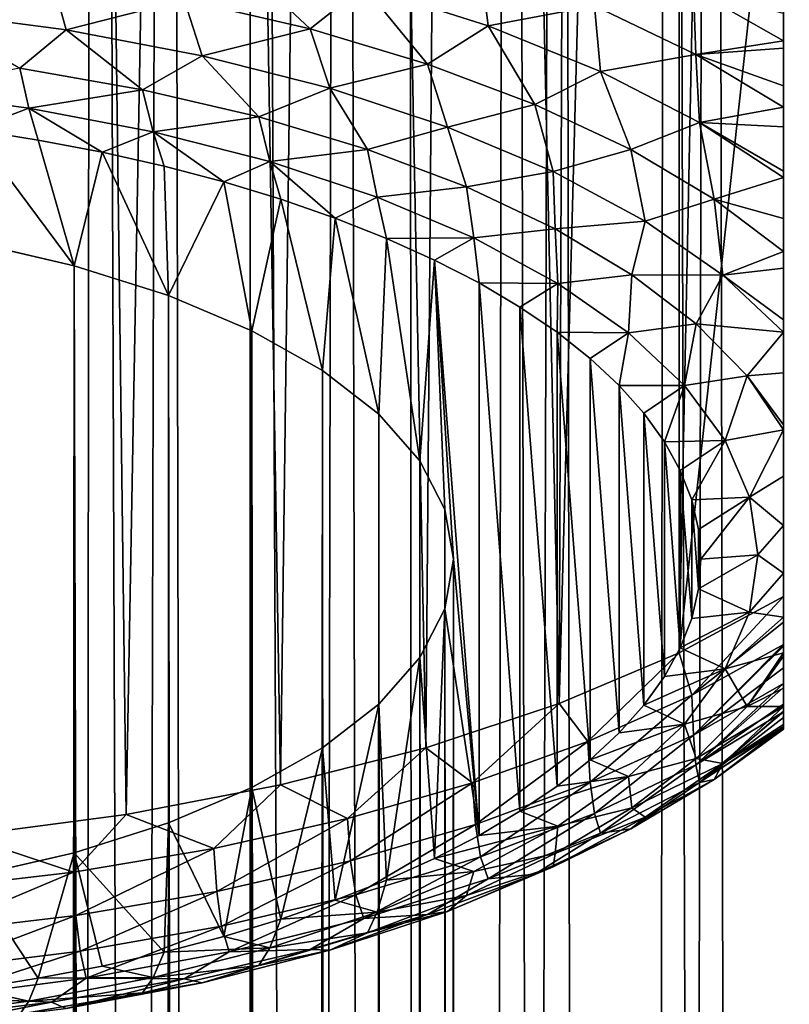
# Model space of a CAD drawing. Header units: metres. Extents: x -109 to 109, y -342 to 116.
# Tile 29 of 213: x 2.37 to 7.04, y -56.14 to -50.17. Entities that reach past the tile are written whole.
import ezdxf

# ---------------------------------------------------------------- set-up
doc = ezdxf.new("R2010")
doc.units = ezdxf.units.M
doc.layers.add('solid_505140_SW0001', color=7, linetype='CONTINUOUS')

msp = doc.modelspace()

# ---------------------------------------------------------------- linework, layer by layer
at = {"layer": 'solid_505140_SW0001'}
for points in [[(7.070664, -278.170135, 26.632277), (7.438155, -19.63858, -42.97493), (6.561404, -19.948633, -42.141506)], [(7.070664, -282.532013, 10.35355), (6.294847, -20.034344, -60.597759), (7.188884, -19.731192, -59.959534)], [(6.044599, -277.972443, 27.370125), (6.561404, -19.948633, -42.141506), (5.648175, -20.226173, -41.435165)], [(6.044599, -277.972443, 27.370125), (7.070664, -278.170135, 26.632277), (6.561404, -19.948633, -42.141506)], [(6.044599, -282.729736, 9.615702), (5.334362, -20.311193, -61.143936), (6.294847, -20.034344, -60.597759)], [(7.070664, -282.532013, 10.35355), (6.044599, -282.729736, 9.615702), (6.294847, -20.034344, -60.597759)], [(4.936791, -277.806915, 27.987925), (5.648175, -20.226173, -41.435165), (4.714037, -20.464062, -40.854286)], [(4.936791, -277.806915, 27.987925), (6.044599, -277.972443, 27.370125), (5.648175, -20.226173, -41.435165)], [(4.936791, -282.895264, 8.997902), (4.321173, -20.550608, -61.592945), (5.334362, -20.311193, -61.143936)], [(6.044599, -282.729736, 9.615702), (4.936791, -282.895264, 8.997902), (5.334362, -20.311193, -61.143936)], [(4.936791, -277.806915, 27.987925), (4.714037, -20.464062, -40.854286), (3.769308, -20.658953, -40.392826)], [(3.762222, -283.026398, 8.508507), (3.26973, -20.743887, -61.941944), (4.321173, -20.550608, -61.592945)], [(4.936791, -282.895264, 8.997902), (3.762222, -283.026398, 8.508507), (4.321173, -20.550608, -61.592945)], [(3.762222, -277.675781, 28.477322), (3.769308, -20.658953, -40.392826), (2.824602, -20.809172, -40.044914)], [(3.762222, -277.675781, 28.477322), (4.936791, -277.806915, 27.987925), (3.769308, -20.658953, -40.392826)], [(2.536775, -283.121338, 8.154133), (2.19336, -20.885143, -62.190121), (3.26973, -20.743887, -61.941944)], [(3.762222, -283.026398, 8.508507), (2.536775, -283.121338, 8.154133), (3.26973, -20.743887, -61.941944)], [(2.536775, -277.580811, 28.831694), (2.824602, -20.809172, -40.044914), (1.881356, -20.915556, -39.802402)], [(2.536775, -277.580811, 28.831694), (3.762222, -277.675781, 28.477322), (2.824602, -20.809172, -40.044914)], [(2.536775, -283.121338, 8.154133), (1.277022, -283.178833, 7.939573), (2.19336, -20.885143, -62.190121)], [(1.277022, -277.523315, 29.046253), (2.536775, -277.580811, 28.831694), (1.881356, -20.915556, -39.802402)], [(6.367079, -54.008778, 79.310661), (6.363376, -27.332266, 66.86657), (6.913323, -27.198048, 67.565422)], [(7, -48.228878, 77.508492), (6.367079, -54.008778, 79.310661), (6.913323, -27.198048, 67.565422)], [(5.641127, -54.316059, 78.651703), (5.742469, -27.469749, 66.233894), (6.363376, -27.332266, 66.86657)], [(6.367079, -54.008778, 79.310661), (5.641127, -54.316059, 78.651703), (6.363376, -27.332266, 66.86657)], [(5.641127, -54.316059, 78.651703), (5.053481, -27.605127, 65.670616), (5.742469, -27.469749, 66.233894)], [(4.832751, -54.584076, 78.076935), (4.305135, -27.731985, 65.184166), (5.053481, -27.605127, 65.670616)], [(5.641127, -54.316059, 78.651703), (4.832751, -54.584076, 78.076935), (5.053481, -27.605127, 65.670616)], [(3.953763, -54.808914, 77.594765), (3.508555, -27.844242, 64.780815), (4.305135, -27.731985, 65.184166)], [(4.832751, -54.584076, 78.076935), (3.953763, -54.808914, 77.594765), (4.305135, -27.731985, 65.184166)], [(3.017005, -54.987293, 77.212234), (2.669679, -27.93737, 64.462601), (3.508555, -27.844242, 64.780815)], [(3.953763, -54.808914, 77.594765), (3.017005, -54.987293, 77.212234), (3.508555, -27.844242, 64.780815)], [(2.036166, -55.1166, 76.934937), (1.797774, -28.007158, 64.232697), (2.669679, -27.93737, 64.462601)], [(3.017005, -54.987293, 77.212234), (2.036166, -55.1166, 76.934937), (2.669679, -27.93737, 64.462601)], [(7, -44.153297, 86.248604), (7, -53.666725, 80.044197), (7, -48.228878, 77.508492)], [(7, -53.823231, 80.132866), (7, -53.666725, 80.044197), (7, -44.153297, 86.248604)], [(7, -53.823231, 80.132866), (7, -44.153297, 86.248604), (7, -53.958656, 80.239632)], [(7, -53.967838, 80.248108), (7, -53.958656, 80.239632), (7, -44.153297, 86.248604)], [(7, -54.100117, 80.392075), (7, -53.967838, 80.248108), (7, -44.153297, 86.248604)], [(7, -54.100117, 80.392075), (7, -44.153297, 86.248604), (7, -54.19524, 80.528778)], [(7, -54.21851, 80.568115), (7, -54.19524, 80.528778), (7, -44.153297, 86.248604)], [(7, -54.320244, 80.780891), (7, -54.21851, 80.568115), (7, -44.153297, 86.248604)], [(7, -54.320244, 80.780891), (7, -44.153297, 86.248604), (7, -54.365864, 80.909843)], [(7, -54.400955, 81.036697), (7, -54.365864, 80.909843), (7, -44.153297, 86.248604)], [(7, -54.45406, 81.342239), (7, -54.400955, 81.036697), (7, -44.153297, 86.248604)], [(7, -54.45406, 81.342239), (7, -44.153297, 86.248604), (7, -54.458851, 81.388786)], [(7, -54.471004, 81.701752), (7, -54.458851, 81.388786), (7, -44.153297, 86.248604)], [(7, -54.457481, 81.975548), (7, -54.471004, 81.701752), (7, -44.153297, 86.248604)], [(7, -54.443027, 82.117928), (7, -54.457481, 81.975548), (7, -44.153297, 86.248604)], [(7, -54.361691, 82.595192), (7, -54.443027, 82.117928), (7, -44.153297, 86.248604)], [(7, -54.361691, 82.595192), (7, -44.153297, 86.248604), (7, -54.334621, 82.714493)], [(7, -54.222305, 83.129684), (7, -54.334621, 82.714493), (7, -44.153297, 86.248604)], [(7, -54.029259, 83.705353), (7, -54.222305, 83.129684), (7, -44.153297, 86.248604)], [(7, -54.029259, 83.705353), (7, -44.153297, 86.248604), (7, -54.008736, 83.76107)], [(7, -53.792892, 84.307762), (7, -54.008736, 83.76107), (7, -44.153297, 86.248604)], [(7, -53.525639, 84.923782), (7, -53.792892, 84.307762), (7, -44.153297, 86.248604)], [(7, -52.938343, 86.140358), (7, -44.153297, 86.248604), (7, -52.658268, 86.657158)], [(7, -52.628807, 86.708649), (7, -52.658268, 86.657158), (7, -44.153297, 86.248604)], [(7, -53.238457, 85.53965), (7, -44.153297, 86.248604), (7, -52.938343, 86.140358)], [(7, -53.525639, 84.923782), (7, -44.153297, 86.248604), (7, -53.238457, 85.53965)], [(7, -52.311905, 87.226563), (7, -52.628807, 86.708649), (7, -44.153297, 86.248604)], [(7, -52.311905, 87.226563), (7, -44.153297, 86.248604), (7, -52.066025, 87.579514)], [(7, -51.992054, 87.67691), (7, -52.066025, 87.579514), (7, -44.153297, 86.248604)], [(7, -51.678722, 88.046013), (7, -51.992054, 87.67691), (7, -44.153297, 86.248604)], [(7, -51.678722, 88.046013), (7, -44.153297, 86.248604), (7, -51.57893, 88.148621)], [(7, -51.377895, 88.334961), (7, -51.57893, 88.148621), (7, -44.153297, 86.248604)], [(7, -51.130325, 88.526833), (7, -51.377895, 88.334961), (7, -44.153297, 86.248604)], [(7, -51.091591, 88.553078), (7, -51.130325, 88.526833), (7, -44.153297, 86.248604)], [(7, -50.823399, 88.708801), (7, -51.091591, 88.553078), (7, -44.153297, 86.248604)], [(7, -50.823399, 88.708801), (7, -44.153297, 86.248604), (7, -50.703663, 88.763458)], [(7, -50.575562, 88.811401), (7, -50.703663, 88.763458), (7, -44.153297, 86.248604)], [(7, -50.347172, 88.870239), (7, -50.575562, 88.811401), (7, -44.153297, 86.248604)], [(7, -50.347172, 88.870239), (7, -44.153297, 86.248604), (7, -50.302078, 88.877693)], [(7, -50.136215, 88.8927), (7, -50.302078, 88.877693), (7, -44.153297, 86.248604)], [(7, -48.228878, 77.508492), (7, -53.666725, 80.044197), (6.367079, -54.008778, 79.310661)], [(3.64167, -49.769543, 91.445564), (3.369504, -50.052578, 91.422119), (4.132129, -50.230164, 91.041283)], [(4.456747, -49.971107, 91.013306), (3.64167, -49.769543, 91.445564), (4.132129, -50.230164, 91.041283)], [(5.164527, -49.82679, 90.646599), (4.456747, -49.971107, 91.013306), (5.210204, -50.211716, 90.497322)], [(5.854579, -50.090263, 90.081573), (5.164527, -49.82679, 90.646599), (5.210204, -50.211716, 90.497322)], [(2.564722, -49.912098, 91.723373), (1.79084, -50.1222, 91.745895), (2.653705, -50.235584, 91.502754)], [(3.369504, -50.052578, 91.422119), (2.564722, -49.912098, 91.723373), (2.653705, -50.235584, 91.502754)], [(4.456747, -49.971107, 91.013306), (4.132129, -50.230164, 91.041283), (4.843056, -50.442631, 90.585648)], [(5.210204, -50.211716, 90.497322), (4.456747, -49.971107, 91.013306), (4.843056, -50.442631, 90.585648)], [(6.454156, -49.990803, 89.546593), (5.854579, -50.090263, 90.081573), (6.469908, -50.384949, 89.449623)], [(7, -50.302078, 88.877693), (6.454156, -49.990803, 89.546593), (6.469908, -50.384949, 89.449623)], [(7, -50.136215, 88.8927), (6.454156, -49.990803, 89.546593), (7, -50.302078, 88.877693)], [(3.369504, -50.052578, 91.422119), (2.653705, -50.235584, 91.502754), (3.478034, -50.392006, 91.167305)], [(4.132129, -50.230164, 91.041283), (3.369504, -50.052578, 91.422119), (3.478034, -50.392006, 91.167305)], [(5.854579, -50.090263, 90.081573), (5.210204, -50.211716, 90.497322), (5.891625, -50.488037, 89.904747)], [(6.469908, -50.384949, 89.449623), (5.854579, -50.090263, 90.081573), (5.891625, -50.488037, 89.904747)], [(2.653705, -50.235584, 91.502754), (1.79084, -50.1222, 91.745895), (2.372703, -50.468029, 91.352516)], [(5.210204, -50.211716, 90.497322), (4.843056, -50.442631, 90.585648), (5.49339, -50.687325, 90.060898)], [(5.891625, -50.488037, 89.904747), (5.210204, -50.211716, 90.497322), (5.49339, -50.687325, 90.060898)], [(2.653705, -50.235584, 91.502754), (2.372703, -50.468029, 91.352516), (3.116966, -50.598354, 91.073036)], [(3.478034, -50.392006, 91.167305), (2.653705, -50.235584, 91.502754), (3.116966, -50.598354, 91.073036)], [(4.132129, -50.230164, 91.041283), (3.478034, -50.392006, 91.167305), (4.251856, -50.589199, 90.744423)], [(4.843056, -50.442631, 90.585648), (4.132129, -50.230164, 91.041283), (4.251856, -50.589199, 90.744423)], [(7, -50.347172, 88.870239), (7, -50.302078, 88.877693), (6.469908, -50.384949, 89.449623)], [(3.478034, -50.392006, 91.167305), (3.116966, -50.598354, 91.073036), (3.822011, -50.763088, 90.719765)], [(4.251856, -50.589199, 90.744423), (3.478034, -50.392006, 91.167305), (3.822011, -50.763088, 90.719765)], [(6.469908, -50.384949, 89.449623), (5.891625, -50.488037, 89.904747), (6.491589, -50.796249, 89.243782)], [(7, -50.347172, 88.870239), (6.469908, -50.384949, 89.449623), (7, -50.575562, 88.811401)], [(7, -50.703663, 88.763458), (6.469908, -50.384949, 89.449623), (6.491589, -50.796249, 89.243782)], [(7, -50.575562, 88.811401), (6.469908, -50.384949, 89.449623), (7, -50.703663, 88.763458)], [(4.843056, -50.442631, 90.585648), (4.251856, -50.589199, 90.744423), (4.963934, -50.824295, 90.240257)], [(5.49339, -50.687325, 90.060898), (4.843056, -50.442631, 90.585648), (4.963934, -50.824295, 90.240257)], [(2.372703, -50.468029, 91.352516), (1.638089, -50.605679, 91.270142), (2.427231, -50.709602, 91.047272)], [(3.116966, -50.598354, 91.073036), (2.372703, -50.468029, 91.352516), (2.427231, -50.709602, 91.047272)], [(5.891625, -50.488037, 89.904747), (5.49339, -50.687325, 90.060898), (6.074995, -50.961178, 89.473618)], [(6.491589, -50.796249, 89.243782), (5.891625, -50.488037, 89.904747), (6.074995, -50.961178, 89.473618)], [(1.638089, -50.605679, 91.270142), (2.085872, -50.839821, 90.838921), (2.427231, -50.709602, 91.047272)], [(3.116966, -50.598354, 91.073036), (2.427231, -50.709602, 91.047272), (3.180979, -50.85297, 90.739822)], [(3.822011, -50.763088, 90.719765), (3.116966, -50.598354, 91.073036), (3.180979, -50.85297, 90.739822)], [(4.251856, -50.589199, 90.744423), (3.822011, -50.763088, 90.719765), (4.478967, -50.960155, 90.297157)], [(4.963934, -50.824295, 90.240257), (4.251856, -50.589199, 90.744423), (4.478967, -50.960155, 90.297157)], [(5.49339, -50.687325, 90.060898), (4.963934, -50.824295, 90.240257), (5.603928, -51.093884, 89.662117)], [(6.074995, -50.961178, 89.473618), (5.49339, -50.687325, 90.060898), (5.603928, -51.093884, 89.662117)], [(2.427231, -50.709602, 91.047272), (2.085872, -50.839821, 90.838921), (2.484172, -50.903065, 90.703293)], [(2.427231, -50.709602, 91.047272), (2.484172, -50.903065, 90.703293), (2.871837, -50.977192, 90.544327)], [(2.427231, -50.709602, 91.047272), (2.871837, -50.977192, 90.544327), (3.180979, -50.85297, 90.739822)], [(7, -50.823399, 88.708801), (7, -50.703663, 88.763458), (6.491589, -50.796249, 89.243782)], [(3.822011, -50.763088, 90.719765), (3.180979, -50.85297, 90.739822), (3.88834, -51.033688, 90.352272)], [(4.478967, -50.960155, 90.297157), (3.822011, -50.763088, 90.719765), (3.88834, -51.033688, 90.352272)], [(6.491589, -50.796249, 89.243782), (6.074995, -50.961178, 89.473618), (6.580593, -51.260773, 88.831131)], [(7, -51.130325, 88.526833), (6.491589, -50.796249, 89.243782), (6.580593, -51.260773, 88.831131)], [(7, -51.091591, 88.553078), (6.491589, -50.796249, 89.243782), (7, -51.130325, 88.526833)], [(7, -50.823399, 88.708801), (6.491589, -50.796249, 89.243782), (7, -51.091591, 88.553078)], [(2.077089, -51.519421, 89.381516), (2.703195, -51.663902, 89.071663), (2.085872, -50.839821, 90.838921)], [(2.703195, -51.663902, 89.071663), (2.484172, -50.903065, 90.703293), (2.085872, -50.839821, 90.838921)], [(3.180979, -50.85297, 90.739822), (2.871837, -50.977192, 90.544327), (3.247112, -51.061863, 90.36274)], [(3.180979, -50.85297, 90.739822), (3.247112, -51.061863, 90.36274), (3.608568, -51.156746, 90.159271)], [(3.180979, -50.85297, 90.739822), (3.608568, -51.156746, 90.159271), (3.88834, -51.033688, 90.352272)], [(4.963934, -50.824295, 90.240257), (4.478967, -50.960155, 90.297157), (5.079566, -51.187077, 89.810524)], [(5.603928, -51.093884, 89.662117), (4.963934, -50.824295, 90.240257), (5.079566, -51.187077, 89.810524)], [(2.703195, -51.663902, 89.071663), (2.871837, -50.977192, 90.544327), (2.484172, -50.903065, 90.703293)], [(2.703195, -51.663902, 89.071663), (3.274279, -51.844574, 88.684219), (2.871837, -50.977192, 90.544327)], [(3.274279, -51.844574, 88.684219), (3.247112, -51.061863, 90.36274), (2.871837, -50.977192, 90.544327)], [(4.478967, -50.960155, 90.297157), (3.88834, -51.033688, 90.352272), (4.539001, -51.249123, 89.890274)], [(5.079566, -51.187077, 89.810524), (4.478967, -50.960155, 90.297157), (4.539001, -51.249123, 89.890274)], [(6.074995, -50.961178, 89.473618), (5.603928, -51.093884, 89.662117), (6.162544, -51.394051, 89.01841)], [(6.580593, -51.260773, 88.831131), (6.074995, -50.961178, 89.473618), (6.162544, -51.394051, 89.01841)], [(3.88834, -51.033688, 90.352272), (3.608568, -51.156746, 90.159271), (3.954777, -51.26149, 89.934647)], [(3.88834, -51.033688, 90.352272), (3.954777, -51.26149, 89.934647), (4.283797, -51.375515, 89.690117)], [(3.88834, -51.033688, 90.352272), (4.283797, -51.375515, 89.690117), (4.539001, -51.249123, 89.890274)], [(3.274279, -51.844574, 88.684219), (3.608568, -51.156746, 90.159271), (3.247112, -51.061863, 90.36274)], [(5.603928, -51.093884, 89.662117), (5.079566, -51.187077, 89.810524), (5.616252, -51.440994, 89.265991)], [(6.162544, -51.394051, 89.01841), (5.603928, -51.093884, 89.662117), (5.616252, -51.440994, 89.265991)], [(3.274279, -51.844574, 88.684219), (3.778723, -52.057758, 88.227043), (3.608568, -51.156746, 90.159271)], [(3.778723, -52.057758, 88.227043), (3.954777, -51.26149, 89.934647), (3.608568, -51.156746, 90.159271)], [(7, -51.130325, 88.526833), (6.580593, -51.260773, 88.831131), (7, -51.377895, 88.334961)], [(5.079566, -51.187077, 89.810524), (4.539001, -51.249123, 89.890274), (5.123474, -51.496132, 89.360565)], [(5.616252, -51.440994, 89.265991), (5.079566, -51.187077, 89.810524), (5.123474, -51.496132, 89.360565)], [(3.778723, -52.057758, 88.227043), (4.20626, -52.299122, 87.709435), (3.954777, -51.26149, 89.934647)], [(4.20626, -52.299122, 87.709435), (4.283797, -51.375515, 89.690117), (3.954777, -51.26149, 89.934647)], [(4.539001, -51.249123, 89.890274), (4.283797, -51.375515, 89.690117), (4.594407, -51.498363, 89.426666)], [(4.539001, -51.249123, 89.890274), (4.594407, -51.498363, 89.426666), (5.123474, -51.496132, 89.360565)], [(6.580593, -51.260773, 88.831131), (6.162544, -51.394051, 89.01841), (6.631669, -51.720436, 88.318474)], [(7, -51.57893, 88.148621), (6.580593, -51.260773, 88.831131), (6.631669, -51.720436, 88.318474)], [(7, -51.377895, 88.334961), (6.580593, -51.260773, 88.831131), (7, -51.57893, 88.148621)], [(4.20626, -52.299122, 87.709435), (4.54817, -52.563751, 87.141937), (4.283797, -51.375515, 89.690117)], [(4.54817, -52.563751, 87.141937), (4.594407, -51.498363, 89.426666), (4.283797, -51.375515, 89.690117)], [(6.162544, -51.394051, 89.01841), (5.616252, -51.440994, 89.265991), (6.082273, -51.718719, 88.67041)], [(6.631669, -51.720436, 88.318474), (6.162544, -51.394051, 89.01841), (6.082273, -51.718719, 88.67041)], [(5.616252, -51.440994, 89.265991), (5.123474, -51.496132, 89.360565), (5.633234, -51.771111, 88.770866)], [(6.082273, -51.718719, 88.67041), (5.616252, -51.440994, 89.265991), (5.633234, -51.771111, 88.770866)], [(2.461808, -289.037537, 199.921555), (2.077089, -51.519421, 89.381516), (1.882895, -288.91922, 200.175293)], [(2.461808, -289.037537, 199.921555), (2.703195, -51.663902, 89.071663), (2.077089, -51.519421, 89.381516)], [(4.54817, -52.563751, 87.141937), (4.797473, -52.846237, 86.53614), (4.594407, -51.498363, 89.426666)], [(5.123474, -51.496132, 89.360565), (4.594407, -51.498363, 89.426666), (4.885513, -51.62962, 89.145187)], [(4.797473, -52.846237, 86.53614), (4.885513, -51.62962, 89.145187), (4.594407, -51.498363, 89.426666)], [(5.123474, -51.496132, 89.360565), (4.885513, -51.62962, 89.145187), (5.155585, -51.768612, 88.847122)], [(5.123474, -51.496132, 89.360565), (5.155585, -51.768612, 88.847122), (5.633234, -51.771111, 88.770866)], [(7, -51.678722, 88.046013), (7, -51.57893, 88.148621), (6.631669, -51.720436, 88.318474)], [(4.797473, -52.846237, 86.53614), (4.949107, -53.140835, 85.904373), (4.885513, -51.62962, 89.145187)], [(5.155584, -55.114491, 81.67186), (5.155585, -51.768612, 88.847122), (4.885513, -51.62962, 89.145187)], [(4.999996, -53.441551, 85.259491), (5.155584, -55.114491, 81.67186), (4.885513, -51.62962, 89.145187)], [(4.949107, -53.140835, 85.904373), (4.999996, -53.441551, 85.259491), (4.885513, -51.62962, 89.145187)], [(3, -289.186279, 199.60257), (2.703195, -51.663902, 89.071663), (2.461808, -289.037537, 199.921555)], [(3.254865, -287.239594, 198.469177), (3.274279, -51.844574, 88.684219), (2.703195, -51.663902, 89.071663)], [(3.030499, -288.488861, 199.251923), (2.703195, -51.663902, 89.071663), (3, -289.186279, 199.60257)], [(3.118329, -287.834961, 198.871445), (3.254865, -287.239594, 198.469177), (2.703195, -51.663902, 89.071663)], [(3.030499, -288.488861, 199.251923), (3.118329, -287.834961, 198.871445), (2.703195, -51.663902, 89.071663)], [(7, -51.678722, 88.046013), (6.631669, -51.720436, 88.318474), (7, -51.992054, 87.67691)], [(6.082273, -51.718719, 88.67041), (5.633234, -51.771111, 88.770866), (6.060849, -52.070057, 88.129776)], [(6.471765, -52.016754, 88.031273), (6.082273, -51.718719, 88.67041), (6.060849, -52.070057, 88.129776)], [(6.631669, -51.720436, 88.318474), (6.082273, -51.718719, 88.67041), (6.471765, -52.016754, 88.031273)], [(7, -52.066025, 87.579514), (6.631669, -51.720436, 88.318474), (6.471765, -52.016754, 88.031273)], [(7, -51.992054, 87.67691), (6.631669, -51.720436, 88.318474), (7, -52.066025, 87.579514)], [(5.155584, -55.114491, 81.67186), (5.403489, -54.968376, 81.985199), (5.155585, -51.768612, 88.847122)], [(5.403489, -54.968376, 81.985199), (5.403491, -51.914722, 88.533783), (5.155585, -51.768612, 88.847122)], [(5.633234, -51.771111, 88.770866), (5.155585, -51.768612, 88.847122), (5.403491, -51.914722, 88.533783)], [(5.633234, -51.771111, 88.770866), (5.403491, -51.914722, 88.533783), (5.628356, -52.067448, 88.206261)], [(5.633234, -51.771111, 88.770866), (5.628356, -52.067448, 88.206261), (6.060849, -52.070057, 88.129776)], [(3.254865, -287.239594, 198.469177), (3.42936, -286.711975, 198.050034), (3.274279, -51.844574, 88.684219)], [(3.626882, -286.263702, 197.62381), (3.778723, -52.057758, 88.227043), (3.274279, -51.844574, 88.684219)], [(3.42936, -286.711975, 198.050034), (3.626882, -286.263702, 197.62381), (3.274279, -51.844574, 88.684219)], [(5.403489, -54.968376, 81.985199), (5.628354, -54.815651, 82.312721), (5.403491, -51.914722, 88.533783)], [(5.628354, -54.815651, 82.312721), (5.628356, -52.067448, 88.206261), (5.403491, -51.914722, 88.533783)], [(3.626882, -286.263702, 197.62381), (3.834154, -285.896759, 197.196152), (3.778723, -52.057758, 88.227043)], [(4.039832, -285.607391, 196.77092), (4.20626, -52.299122, 87.709435), (3.778723, -52.057758, 88.227043)], [(3.834154, -285.896759, 197.196152), (4.039832, -285.607391, 196.77092), (3.778723, -52.057758, 88.227043)], [(6.471765, -52.016754, 88.031273), (6.060849, -52.070057, 88.129776), (6.400083, -52.388603, 87.446648)], [(6.779826, -52.331348, 87.356621), (6.471765, -52.016754, 88.031273), (6.400083, -52.388603, 87.446648)], [(7, -52.066025, 87.579514), (6.471765, -52.016754, 88.031273), (6.779826, -52.331348, 87.356621)], [(5.628354, -54.815651, 82.312721), (5.829069, -54.657032, 82.652878), (5.628356, -52.067448, 88.206261)], [(5.829069, -54.657032, 82.652878), (5.82907, -52.226067, 87.866104), (5.628356, -52.067448, 88.206261)], [(6.060849, -52.070057, 88.129776), (5.628356, -52.067448, 88.206261), (5.82907, -52.226067, 87.866104)], [(6.060849, -52.070057, 88.129776), (5.82907, -52.226067, 87.866104), (6.00472, -52.389816, 87.514938)], [(6.060849, -52.070057, 88.129776), (6.00472, -52.389816, 87.514938), (6.400083, -52.388603, 87.446648)], [(7, -52.311905, 87.226563), (7, -52.066025, 87.579514), (6.779826, -52.331348, 87.356621)], [(5.829069, -54.657032, 82.652878), (6.004719, -54.493282, 83.004044), (5.82907, -52.226067, 87.866104)], [(6.004719, -54.493282, 83.004044), (6.00472, -52.389816, 87.514938), (5.82907, -52.226067, 87.866104)], [(4.039832, -285.607391, 196.77092), (4.235533, -285.389954, 196.350616), (4.20626, -52.299122, 87.709435)], [(4.415967, -285.236542, 195.934738), (4.54817, -52.563751, 87.141937), (4.20626, -52.299122, 87.709435)], [(4.235533, -285.389954, 196.350616), (4.415967, -285.236542, 195.934738), (4.20626, -52.299122, 87.709435)], [(6.779826, -52.331348, 87.356621), (6.400083, -52.388603, 87.446648), (6.64599, -52.722111, 86.731445)], [(7, -52.658268, 86.657158), (6.779826, -52.331348, 87.356621), (6.64599, -52.722111, 86.731445)], [(7, -52.311905, 87.226563), (6.779826, -52.331348, 87.356621), (7, -52.628807, 86.708649)], [(7, -52.628807, 86.708649), (6.779826, -52.331348, 87.356621), (7, -52.658268, 86.657158)], [(6.004719, -54.493282, 83.004044), (6.154703, -54.324974, 83.364983), (6.00472, -52.389816, 87.514938)], [(6.400083, -52.388603, 87.446648), (6.00472, -52.389816, 87.514938), (6.154704, -52.558125, 87.153999)], [(6.154703, -54.324974, 83.364983), (6.154704, -52.558125, 87.153999), (6.00472, -52.389816, 87.514938)], [(6.400083, -52.388603, 87.446648), (6.154704, -52.558125, 87.153999), (6.278324, -52.730274, 86.784828)], [(6.400083, -52.388603, 87.446648), (6.278324, -52.730274, 86.784828), (6.64599, -52.722111, 86.731445)], [(4.415967, -285.236542, 195.934738), (4.575867, -285.141571, 195.526627), (4.54817, -52.563751, 87.141937)], [(4.712909, -285.098633, 195.125458), (4.797473, -52.846237, 86.53614), (4.54817, -52.563751, 87.141937)], [(4.575867, -285.141571, 195.526627), (4.712909, -285.098633, 195.125458), (4.54817, -52.563751, 87.141937)], [(6.154703, -54.324974, 83.364983), (6.278324, -54.152824, 83.734154), (6.154704, -52.558125, 87.153999)], [(6.278324, -54.152824, 83.734154), (6.278324, -52.730274, 86.784828), (6.154704, -52.558125, 87.153999)], [(7, -52.658268, 86.657158), (6.64599, -52.722111, 86.731445), (6.794983, -53.065708, 85.994591)], [(7, -52.938343, 86.140358), (7, -52.658268, 86.657158), (6.794983, -53.065708, 85.994591)], [(6.64599, -52.722111, 86.731445), (6.278324, -52.730274, 86.784828), (6.374969, -52.905369, 86.409332)], [(6.374968, -53.97773, 84.10965), (6.374969, -52.905369, 86.409332), (6.278324, -52.730274, 86.784828)], [(6.278324, -54.152824, 83.734154), (6.374968, -53.97773, 84.10965), (6.278324, -52.730274, 86.784828)], [(6.64599, -52.722111, 86.731445), (6.374969, -52.905369, 86.409332), (6.444326, -53.08279, 86.028854)], [(6.64599, -52.722111, 86.731445), (6.444326, -53.08279, 86.028854), (6.794983, -53.065708, 85.994591)], [(4.712909, -285.098633, 195.125458), (4.825031, -285.102905, 194.731628), (4.797473, -52.846237, 86.53614)], [(4.910035, -285.150299, 194.348892), (4.949107, -53.140835, 85.904373), (4.797473, -52.846237, 86.53614)], [(4.825031, -285.102905, 194.731628), (4.910035, -285.150299, 194.348892), (4.797473, -52.846237, 86.53614)], [(6.374968, -53.97773, 84.10965), (6.444326, -53.800312, 84.490128), (6.374969, -52.905369, 86.409332)], [(6.444326, -53.800312, 84.490128), (6.444326, -53.08279, 86.028854), (6.374969, -52.905369, 86.409332)], [(7, -53.238457, 85.53965), (7, -52.938343, 86.140358), (6.794983, -53.065708, 85.994591)], [(6.794983, -53.065708, 85.994591), (6.444326, -53.08279, 86.028854), (6.486071, -53.261841, 85.644882)], [(6.794983, -53.065708, 85.994591), (6.486071, -53.261841, 85.644882), (6.499988, -53.441551, 85.259491)], [(6.794983, -53.065708, 85.994591), (6.499988, -53.441551, 85.259491), (6.84489, -53.414394, 85.246826)], [(7, -53.238457, 85.53965), (6.794983, -53.065708, 85.994591), (6.84489, -53.414394, 85.246826)], [(6.486071, -53.621262, 84.8741), (6.486071, -53.261841, 85.644882), (6.444326, -53.08279, 86.028854)], [(6.444326, -53.800312, 84.490128), (6.486071, -53.621262, 84.8741), (6.444326, -53.08279, 86.028854)], [(4.910035, -285.150299, 194.348892), (4.967494, -285.237854, 193.975937), (4.949107, -53.140835, 85.904373)], [(4.996401, -285.363098, 193.61557), (4.999996, -53.441551, 85.259491), (4.949107, -53.140835, 85.904373)], [(4.967494, -285.237854, 193.975937), (4.996401, -285.363098, 193.61557), (4.949107, -53.140835, 85.904373)], [(7, -53.525639, 84.923782), (7, -53.238457, 85.53965), (6.84489, -53.414394, 85.246826)], [(6.486071, -53.621262, 84.8741), (6.499988, -53.441551, 85.259491), (6.486071, -53.261841, 85.644882)], [(6.84489, -53.414394, 85.246826), (6.499988, -53.441551, 85.259491), (6.486071, -53.621262, 84.8741)], [(6.84489, -53.414394, 85.246826), (6.486071, -53.621262, 84.8741), (6.794983, -53.763081, 84.499069)], [(7, -53.525639, 84.923782), (6.84489, -53.414394, 85.246826), (6.794983, -53.763081, 84.499069)], [(4.999996, -53.441551, 85.259491), (4.949107, -53.742264, 84.614609), (5.155584, -55.114491, 81.67186)], [(4.967494, -285.718964, 192.944168), (4.949107, -53.742264, 84.614609), (4.999996, -53.441551, 85.259491)], [(4.996401, -285.523407, 193.271774), (4.967494, -285.718964, 192.944168), (4.999996, -53.441551, 85.259491)], [(4.996401, -285.363098, 193.61557), (4.996401, -285.523407, 193.271774), (4.999996, -53.441551, 85.259491)], [(7, -53.525639, 84.923782), (6.794983, -53.763081, 84.499069), (7, -53.792892, 84.307762)], [(6.445202, -54.26593, 79.580971), (6.367079, -54.008778, 79.310661), (7, -53.666725, 80.044197)], [(6.794983, -53.763081, 84.499069), (6.486071, -53.621262, 84.8741), (6.444326, -53.800312, 84.490128)], [(7, -53.823231, 80.132866), (6.445202, -54.26593, 79.580971), (7, -53.666725, 80.044197)], [(4.949107, -53.742264, 84.614609), (4.797473, -54.036861, 83.982841), (4.885512, -55.253483, 81.373795)], [(4.825032, -286.211121, 192.355057), (4.797473, -54.036861, 83.982841), (4.949107, -53.742264, 84.614609)], [(4.910036, -285.948395, 192.63739), (4.825032, -286.211121, 192.355057), (4.949107, -53.742264, 84.614609)], [(4.949107, -53.742264, 84.614609), (4.885512, -55.253483, 81.373795), (5.155584, -55.114491, 81.67186)], [(4.967494, -285.718964, 192.944168), (4.910036, -285.948395, 192.63739), (4.949107, -53.742264, 84.614609)], [(6.794983, -53.763081, 84.499069), (6.444326, -53.800312, 84.490128), (6.374968, -53.97773, 84.10965)], [(6.794983, -53.763081, 84.499069), (6.374968, -53.97773, 84.10965), (6.64599, -54.106682, 83.762215)], [(6.794983, -53.763081, 84.499069), (6.64599, -54.106682, 83.762215), (7, -53.792892, 84.307762)], [(7, -53.823231, 80.132866), (7, -53.958656, 80.239632), (6.445202, -54.26593, 79.580971)], [(6.64599, -54.106682, 83.762215), (7, -54.008736, 83.76107), (7, -53.792892, 84.307762)], [(6.454156, -54.507561, 79.860374), (6.445202, -54.26593, 79.580971), (7, -53.958656, 80.239632)], [(6.454156, -54.507561, 79.860374), (7, -53.958656, 80.239632), (7, -53.967838, 80.248108)], [(7, -54.100117, 80.392075), (6.454156, -54.507561, 79.860374), (7, -53.967838, 80.248108)], [(5.814724, -54.546257, 78.979805), (5.641127, -54.316059, 78.651703), (6.367079, -54.008778, 79.310661)], [(6.445202, -54.26593, 79.580971), (5.814724, -54.546257, 78.979805), (6.367079, -54.008778, 79.310661)], [(6.64599, -54.106682, 83.762215), (6.374968, -53.97773, 84.10965), (6.278324, -54.152824, 83.734154)], [(6.64599, -54.106682, 83.762215), (6.779829, -54.334415, 83.061028), (7, -54.008736, 83.76107)], [(7, -54.029259, 83.705353), (7, -54.008736, 83.76107), (6.779829, -54.334415, 83.061028)], [(7, -54.029259, 83.705353), (6.779829, -54.334415, 83.061028), (7, -54.222305, 83.129684)], [(4.797473, -54.036861, 83.982841), (4.54817, -54.319351, 83.377045), (4.594405, -55.384735, 81.092316)], [(4.575867, -286.844971, 191.873657), (4.54817, -54.319351, 83.377045), (4.797473, -54.036861, 83.982841)], [(4.71291, -286.510071, 192.098618), (4.575867, -286.844971, 191.873657), (4.797473, -54.036861, 83.982841)], [(4.797473, -54.036861, 83.982841), (4.594405, -55.384735, 81.092316), (4.885512, -55.253483, 81.373795)], [(4.825032, -286.211121, 192.355057), (4.71291, -286.510071, 192.098618), (4.797473, -54.036861, 83.982841)], [(6.64599, -54.106682, 83.762215), (6.278324, -54.152824, 83.734154), (6.154703, -54.324974, 83.364983)], [(6.64599, -54.106682, 83.762215), (6.154703, -54.324974, 83.364983), (6.400083, -54.440189, 83.047012)], [(6.64599, -54.106682, 83.762215), (6.400083, -54.440189, 83.047012), (6.779829, -54.334415, 83.061028)], [(7, -54.100117, 80.392075), (7, -54.19524, 80.528778), (6.454156, -54.507561, 79.860374)], [(6.469908, -54.68663, 80.22464), (6.454156, -54.507561, 79.860374), (7, -54.19524, 80.528778)], [(6.469908, -54.68663, 80.22464), (7, -54.19524, 80.528778), (7, -54.21851, 80.568115)], [(5.829091, -54.793114, 79.248009), (5.814724, -54.546257, 78.979805), (6.445202, -54.26593, 79.580971)], [(6.454156, -54.507561, 79.860374), (5.829091, -54.793114, 79.248009), (6.445202, -54.26593, 79.580971)], [(7, -54.320244, 80.780891), (6.469908, -54.68663, 80.22464), (7, -54.21851, 80.568115)], [(6.779829, -54.334415, 83.061028), (7, -54.334621, 82.714493), (7, -54.222305, 83.129684)], [(4.54817, -54.319351, 83.377045), (4.20626, -54.583977, 82.809547), (4.283795, -55.507584, 80.828865)], [(4.235535, -287.635864, 191.534286), (4.20626, -54.583977, 82.809547), (4.54817, -54.319351, 83.377045)], [(4.415968, -287.218658, 191.684082), (4.235535, -287.635864, 191.534286), (4.54817, -54.319351, 83.377045)], [(4.54817, -54.319351, 83.377045), (4.283795, -55.507584, 80.828865), (4.594405, -55.384735, 81.092316)], [(4.575867, -286.844971, 191.873657), (4.415968, -287.218658, 191.684082), (4.54817, -54.319351, 83.377045)], [(5.116359, -54.7962, 78.443802), (4.832751, -54.584076, 78.076935), (5.641127, -54.316059, 78.651703)], [(5.814724, -54.546257, 78.979805), (5.116359, -54.7962, 78.443802), (5.641127, -54.316059, 78.651703)], [(6.400083, -54.440189, 83.047012), (6.154703, -54.324974, 83.364983), (6.004719, -54.493282, 83.004044)], [(7, -54.320244, 80.780891), (7, -54.365864, 80.909843), (6.469908, -54.68663, 80.22464)], [(6.400083, -54.440189, 83.047012), (6.471768, -54.64901, 82.386375), (6.779829, -54.334415, 83.061028)], [(6.491589, -54.793327, 80.67202), (6.469908, -54.68663, 80.22464), (7, -54.365864, 80.909843)], [(6.779829, -54.334415, 83.061028), (6.471768, -54.64901, 82.386375), (7, -54.334621, 82.714493)], [(6.471768, -54.64901, 82.386375), (6.63167, -54.678555, 81.97477), (7, -54.334621, 82.714493)], [(6.491589, -54.793327, 80.67202), (7, -54.365864, 80.909843), (7, -54.400955, 81.036697)], [(7, -54.361691, 82.595192), (7, -54.334621, 82.714493), (6.63167, -54.678555, 81.97477)], [(7, -54.361691, 82.595192), (6.63167, -54.678555, 81.97477), (7, -54.443027, 82.117928)], [(6.400083, -54.440189, 83.047012), (6.004719, -54.493282, 83.004044), (5.829069, -54.657032, 82.652878)], [(6.400083, -54.440189, 83.047012), (5.829069, -54.657032, 82.652878), (6.060849, -54.758736, 82.363884)], [(6.400083, -54.440189, 83.047012), (6.060849, -54.758736, 82.363884), (6.471768, -54.64901, 82.386375)], [(7, -54.45406, 81.342239), (6.491589, -54.793327, 80.67202), (7, -54.400955, 81.036697)], [(6.63167, -54.678555, 81.97477), (7, -54.457481, 81.975548), (7, -54.443027, 82.117928)], [(5.854579, -54.981316, 79.592682), (5.829091, -54.793114, 79.248009), (6.454156, -54.507561, 79.860374)], [(6.469908, -54.68663, 80.22464), (5.854579, -54.981316, 79.592682), (6.454156, -54.507561, 79.860374)], [(7, -54.45406, 81.342239), (7, -54.458851, 81.388786), (6.491589, -54.793327, 80.67202)], [(6.580593, -54.77581, 81.293114), (6.491589, -54.793327, 80.67202), (7, -54.458851, 81.388786)], [(7, -54.457481, 81.975548), (6.580593, -54.77581, 81.293114), (7, -54.471004, 81.701752)], [(6.63167, -54.678555, 81.97477), (6.580593, -54.77581, 81.293114), (7, -54.457481, 81.975548)], [(6.580593, -54.77581, 81.293114), (7, -54.458851, 81.388786), (7, -54.471004, 81.701752)], [(5.133686, -55.047966, 78.701469), (5.116359, -54.7962, 78.443802), (5.814724, -54.546257, 78.979805)], [(5.829091, -54.793114, 79.248009), (5.133686, -55.047966, 78.701469), (5.814724, -54.546257, 78.979805)], [(4.20626, -54.583977, 82.809547), (3.778723, -54.82534, 82.291939), (3.954775, -55.621609, 80.584335)], [(3.834155, -288.609314, 191.379013), (3.778723, -54.82534, 82.291939), (4.20626, -54.583977, 82.809547)], [(4.039834, -288.097595, 191.430695), (3.834155, -288.609314, 191.379013), (4.20626, -54.583977, 82.809547)], [(4.358263, -55.01284, 77.979218), (3.953763, -54.808914, 77.594765), (4.832751, -54.584076, 78.076935)], [(4.20626, -54.583977, 82.809547), (3.954775, -55.621609, 80.584335), (4.283795, -55.507584, 80.828865)], [(4.235535, -287.635864, 191.534286), (4.039834, -288.097595, 191.430695), (4.20626, -54.583977, 82.809547)], [(5.116359, -54.7962, 78.443802), (4.358263, -55.01284, 77.979218), (4.832751, -54.584076, 78.076935)], [(6.060849, -54.758736, 82.363884), (5.829069, -54.657032, 82.652878), (5.628354, -54.815651, 82.312721)], [(5.891626, -55.10154, 80.011055), (5.854579, -54.981316, 79.592682), (6.469908, -54.68663, 80.22464)], [(6.491589, -54.793327, 80.67202), (5.891626, -55.10154, 80.011055), (6.469908, -54.68663, 80.22464)], [(6.060849, -54.758736, 82.363884), (6.082277, -54.947044, 81.747238), (6.471768, -54.64901, 82.386375)], [(6.471768, -54.64901, 82.386375), (6.082277, -54.947044, 81.747238), (6.63167, -54.678555, 81.97477)], [(6.082277, -54.947044, 81.747238), (6.162545, -55.00494, 81.274834), (6.63167, -54.678555, 81.97477)], [(6.63167, -54.678555, 81.97477), (6.162545, -55.00494, 81.274834), (6.580593, -54.77581, 81.293114)], [(4.376333, -55.269051, 78.227356), (4.358263, -55.01284, 77.979218), (5.116359, -54.7962, 78.443802)], [(5.133686, -55.047966, 78.701469), (4.376333, -55.269051, 78.227356), (5.116359, -54.7962, 78.443802)], [(5.164527, -55.244789, 79.027664), (5.133686, -55.047966, 78.701469), (5.829091, -54.793114, 79.248009)], [(5.854579, -54.981316, 79.592682), (5.164527, -55.244789, 79.027664), (5.829091, -54.793114, 79.248009)], [(6.060849, -54.758736, 82.363884), (5.628354, -54.815651, 82.312721), (5.403489, -54.968376, 81.985199)], [(6.060849, -54.758736, 82.363884), (5.403489, -54.968376, 81.985199), (5.633234, -55.057678, 81.722794)], [(6.060849, -54.758736, 82.363884), (5.633234, -55.057678, 81.722794), (6.082277, -54.947044, 81.747238)], [(6.074994, -55.075405, 80.650635), (5.891626, -55.10154, 80.011055), (6.491589, -54.793327, 80.67202)], [(6.580593, -54.77581, 81.293114), (6.074994, -55.075405, 80.650635), (6.491589, -54.793327, 80.67202)], [(6.162545, -55.00494, 81.274834), (6.074994, -55.075405, 80.650635), (6.580593, -54.77581, 81.293114)], [(3.549284, -55.193649, 77.591469), (3.017005, -54.987293, 77.212234), (3.953763, -54.808914, 77.594765)], [(3.778723, -54.82534, 82.291939), (3.274279, -55.038525, 81.83477), (3.608566, -55.726357, 80.359711)], [(3.429361, -289.787445, 191.454636), (3.274279, -55.038525, 81.83477), (3.778723, -54.82534, 82.291939)], [(3.626883, -289.172791, 191.385208), (3.429361, -289.787445, 191.454636), (3.778723, -54.82534, 82.291939)], [(4.358263, -55.01284, 77.979218), (3.549284, -55.193649, 77.591469), (3.953763, -54.808914, 77.594765)], [(3.778723, -54.82534, 82.291939), (3.608566, -55.726357, 80.359711), (3.954775, -55.621609, 80.584335)], [(3.834155, -288.609314, 191.379013), (3.626883, -289.172791, 191.385208), (3.778723, -54.82534, 82.291939)], [(5.633234, -55.057678, 81.722794), (5.403489, -54.968376, 81.985199), (5.155584, -55.114491, 81.67186)], [(5.210205, -55.377861, 79.418488), (5.164527, -55.244789, 79.027664), (5.854579, -54.981316, 79.592682)], [(5.891626, -55.10154, 80.011055), (5.210205, -55.377861, 79.418488), (5.854579, -54.981316, 79.592682)], [(6.082277, -54.947044, 81.747238), (5.616256, -55.22477, 81.151657), (6.162545, -55.00494, 81.274834)], [(5.633234, -55.057678, 81.722794), (5.616256, -55.22477, 81.151657), (6.082277, -54.947044, 81.747238)], [(2.698868, -55.336517, 77.285095), (2.036166, -55.1166, 76.934937), (3.017005, -54.987293, 77.212234)], [(3.549284, -55.193649, 77.591469), (2.698868, -55.336517, 77.285095), (3.017005, -54.987293, 77.212234)], [(3.274279, -55.038525, 81.83477), (2.703195, -55.219196, 81.447319), (3.24711, -55.821236, 80.156242)], [(3, -292.56723, 192.352112), (2.703195, -55.219196, 81.447319), (3.274279, -55.038525, 81.83477)], [(3.030499, -291.850311, 192.043259), (3, -292.56723, 192.352112), (3.274279, -55.038525, 81.83477)], [(3.118329, -291.13855, 191.786911), (3.030499, -291.850311, 192.043259), (3.274279, -55.038525, 81.83477)], [(3.254866, -290.447693, 191.589386), (3.118329, -291.13855, 191.786911), (3.274279, -55.038525, 81.83477)], [(3.274279, -55.038525, 81.83477), (3.24711, -55.821236, 80.156242), (3.608566, -55.726357, 80.359711)], [(3.429361, -289.787445, 191.454636), (3.254866, -290.447693, 191.589386), (3.274279, -55.038525, 81.83477)], [(3.566172, -55.45369, 77.83139), (3.549284, -55.193649, 77.591469), (4.358263, -55.01284, 77.979218)], [(4.376333, -55.269051, 78.227356), (3.566172, -55.45369, 77.83139), (4.358263, -55.01284, 77.979218)], [(6.162545, -55.00494, 81.274834), (5.603929, -55.305107, 80.631126), (6.074994, -55.075405, 80.650635)], [(5.616256, -55.22477, 81.151657), (5.603929, -55.305107, 80.631126), (6.162545, -55.00494, 81.274834)], [(4.40856, -55.473686, 78.536789), (4.376333, -55.269051, 78.227356), (5.133686, -55.047966, 78.701469)], [(5.164527, -55.244789, 79.027664), (4.40856, -55.473686, 78.536789), (5.133686, -55.047966, 78.701469)], [(5.633234, -55.057678, 81.722794), (5.155584, -55.114491, 81.67186), (4.885512, -55.253483, 81.373795)], [(5.633234, -55.057678, 81.722794), (4.885512, -55.253483, 81.373795), (5.123474, -55.332661, 81.133095)], [(5.633234, -55.057678, 81.722794), (5.123474, -55.332661, 81.133095), (5.616256, -55.22477, 81.151657)], [(5.49339, -55.349258, 80.063347), (5.210205, -55.377861, 79.418488), (5.891626, -55.10154, 80.011055)], [(6.074994, -55.075405, 80.650635), (5.49339, -55.349258, 80.063347), (5.891626, -55.10154, 80.011055)], [(5.603929, -55.305107, 80.631126), (5.49339, -55.349258, 80.063347), (6.074994, -55.075405, 80.650635)], [(2.698868, -55.336517, 77.285095), (1.816943, -55.439774, 77.06366), (2.036166, -55.1166, 76.934937)], [(2.703195, -55.219196, 81.447319), (2.077089, -55.363682, 81.137466), (2.48417, -55.980038, 79.815689)], [(2.461808, -292.715973, 192.033142), (2.077089, -55.363682, 81.137466), (2.703195, -55.219196, 81.447319)], [(2.461808, -292.715973, 192.033142), (2.703195, -55.219196, 81.447319), (3, -292.56723, 192.352112)], [(2.703195, -55.219196, 81.447319), (2.48417, -55.980038, 79.815689), (2.871835, -55.90591, 79.974655)], [(2.712978, -55.599663, 77.518349), (2.698868, -55.336517, 77.285095), (3.549284, -55.193649, 77.591469)], [(2.703195, -55.219196, 81.447319), (2.871835, -55.90591, 79.974655), (3.24711, -55.821236, 80.156242)], [(3.566172, -55.45369, 77.83139), (2.712978, -55.599663, 77.518349), (3.549284, -55.193649, 77.591469)], [(3.596327, -55.665089, 78.126328), (3.566172, -55.45369, 77.83139), (4.376333, -55.269051, 78.227356)], [(4.40856, -55.473686, 78.536789), (3.596327, -55.665089, 78.126328), (4.376333, -55.269051, 78.227356)], [(4.456747, -55.618469, 78.902504), (4.40856, -55.473686, 78.536789), (5.164527, -55.244789, 79.027664)], [(5.210205, -55.377861, 79.418488), (4.456747, -55.618469, 78.902504), (5.164527, -55.244789, 79.027664)], [(5.123474, -55.332661, 81.133095), (4.885512, -55.253483, 81.373795), (4.594405, -55.384735, 81.092316)], [(5.616256, -55.22477, 81.151657), (5.07957, -55.478691, 80.607124), (5.603929, -55.305107, 80.631126)], [(5.123474, -55.332661, 81.133095), (5.07957, -55.478691, 80.607124), (5.616256, -55.22477, 81.151657)], [(1.827046, -55.705208, 77.292015), (1.816943, -55.439774, 77.06366), (2.698868, -55.336517, 77.285095)], [(2.712978, -55.599663, 77.518349), (1.827046, -55.705208, 77.292015), (2.698868, -55.336517, 77.285095)], [(5.123474, -55.332661, 81.133095), (4.594405, -55.384735, 81.092316), (4.539001, -55.57967, 80.603386)], [(5.123474, -55.332661, 81.133095), (4.539001, -55.57967, 80.603386), (5.07957, -55.478691, 80.607124)], [(5.603929, -55.305107, 80.631126), (4.963935, -55.574696, 80.052986), (5.49339, -55.349258, 80.063347)], [(5.07957, -55.478691, 80.607124), (4.963935, -55.574696, 80.052986), (5.603929, -55.305107, 80.631126)], [(1.882895, -292.83429, 191.779404), (2.077089, -55.363682, 81.137466), (2.461808, -292.715973, 192.033142)], [(2.077089, -55.363682, 81.137466), (2.08587, -56.043278, 79.680069), (2.48417, -55.980038, 79.815689)], [(4.539001, -55.57967, 80.603386), (4.594405, -55.384735, 81.092316), (4.283795, -55.507584, 80.828865)], [(4.843056, -55.593952, 79.538597), (4.456747, -55.618469, 78.902504), (5.210205, -55.377861, 79.418488)], [(5.49339, -55.349258, 80.063347), (4.843056, -55.593952, 79.538597), (5.210205, -55.377861, 79.418488)], [(4.963935, -55.574696, 80.052986), (4.843056, -55.593952, 79.538597), (5.49339, -55.349258, 80.063347)], [(2.738193, -55.816551, 77.801521), (2.712978, -55.599663, 77.518349), (3.566172, -55.45369, 77.83139)], [(3.596327, -55.665089, 78.126328), (2.738193, -55.816551, 77.801521), (3.566172, -55.45369, 77.83139)], [(3.64167, -55.820034, 78.470238), (3.596327, -55.665089, 78.126328), (4.40856, -55.473686, 78.536789)], [(4.456747, -55.618469, 78.902504), (3.64167, -55.820034, 78.470238), (4.40856, -55.473686, 78.536789)], [(4.539001, -55.57967, 80.603386), (4.283795, -55.507584, 80.828865), (3.954775, -55.621609, 80.584335)], [(5.07957, -55.478691, 80.607124), (4.478971, -55.705612, 80.120483), (4.963935, -55.574696, 80.052986)], [(4.539001, -55.57967, 80.603386), (4.478971, -55.705612, 80.120483), (5.07957, -55.478691, 80.607124)], [(4.539001, -55.57967, 80.603386), (3.954775, -55.621609, 80.584335), (3.88834, -55.795101, 80.141388)], [(4.539001, -55.57967, 80.603386), (3.88834, -55.795101, 80.141388), (4.478971, -55.705612, 80.120483)], [(4.963935, -55.574696, 80.052986), (4.251856, -55.809795, 79.54882), (4.843056, -55.593952, 79.538597)], [(4.478971, -55.705612, 80.120483), (4.251856, -55.809795, 79.54882), (4.963935, -55.574696, 80.052986)], [(1.845111, -55.92614, 77.566505), (1.827046, -55.705208, 77.292015), (2.712978, -55.599663, 77.518349)], [(2.738193, -55.816551, 77.801521), (1.845111, -55.92614, 77.566505), (2.712978, -55.599663, 77.518349)], [(3.88834, -55.795101, 80.141388), (3.954775, -55.621609, 80.584335), (3.608566, -55.726357, 80.359711)], [(4.132129, -55.806419, 79.082962), (3.64167, -55.820034, 78.470238), (4.456747, -55.618469, 78.902504)], [(4.843056, -55.593952, 79.538597), (4.132129, -55.806419, 79.082962), (4.456747, -55.618469, 78.902504)], [(4.251856, -55.809795, 79.54882), (4.132129, -55.806419, 79.082962), (4.843056, -55.593952, 79.538597)], [(2.776244, -55.979774, 78.127678), (2.738193, -55.816551, 77.801521), (3.596327, -55.665089, 78.126328)], [(3.64167, -55.820034, 78.470238), (2.776244, -55.979774, 78.127678), (3.596327, -55.665089, 78.126328)], [(3.88834, -55.795101, 80.141388), (3.608566, -55.726357, 80.359711), (3.24711, -55.821236, 80.156242)], [(4.478971, -55.705612, 80.120483), (3.822015, -55.902679, 79.697876), (4.251856, -55.809795, 79.54882)], [(3.88834, -55.795101, 80.141388), (3.822015, -55.902679, 79.697876), (4.478971, -55.705612, 80.120483)], [(1.872433, -56.095478, 77.879547), (1.845111, -55.92614, 77.566505), (2.738193, -55.816551, 77.801521)], [(2.776244, -55.979774, 78.127678), (1.872433, -56.095478, 77.879547), (2.738193, -55.816551, 77.801521)], [(3.88834, -55.795101, 80.141388), (3.24711, -55.821236, 80.156242), (3.180979, -55.975822, 79.753838)], [(3.88834, -55.795101, 80.141388), (3.180979, -55.975822, 79.753838), (3.822015, -55.902679, 79.697876)], [(4.132129, -55.806419, 79.082962), (3.369504, -55.984005, 78.702133), (3.64167, -55.820034, 78.470238)], [(3.478034, -56.006985, 79.125938), (3.369504, -55.984005, 78.702133), (4.132129, -55.806419, 79.082962)], [(4.251856, -55.809795, 79.54882), (3.478034, -56.006985, 79.125938), (4.132129, -55.806419, 79.082962)], [(3.822015, -55.902679, 79.697876), (3.478034, -56.006985, 79.125938), (4.251856, -55.809795, 79.54882)], [(3.369504, -55.984005, 78.702133), (2.776244, -55.979774, 78.127678), (3.64167, -55.820034, 78.470238)], [(3.180979, -55.975822, 79.753838), (3.24711, -55.821236, 80.156242), (2.871835, -55.90591, 79.974655)], [(3.180979, -55.975822, 79.753838), (2.871835, -55.90591, 79.974655), (2.48417, -55.980038, 79.815689)], [(3.822015, -55.902679, 79.697876), (3.116969, -56.067413, 79.344604), (3.478034, -56.006985, 79.125938)], [(3.180979, -55.975822, 79.753838), (3.116969, -56.067413, 79.344604), (3.822015, -55.902679, 79.697876)], [(2.564722, -56.124485, 78.400871), (1.872433, -56.095478, 77.879547), (2.776244, -55.979774, 78.127678)], [(2.427231, -56.119186, 79.446381), (2.48417, -55.980038, 79.815689), (2.08587, -56.043278, 79.680069)], [(3.180979, -55.975822, 79.753838), (2.48417, -55.980038, 79.815689), (2.427231, -56.119186, 79.446381)], [(3.180979, -55.975822, 79.753838), (2.427231, -56.119186, 79.446381), (3.116969, -56.067413, 79.344604)], [(3.369504, -55.984005, 78.702133), (2.564722, -56.124485, 78.400871), (2.776244, -55.979774, 78.127678)], [(2.653705, -56.163406, 78.790489), (2.564722, -56.124485, 78.400871), (3.369504, -55.984005, 78.702133)], [(3.478034, -56.006985, 79.125938), (2.653705, -56.163406, 78.790489), (3.369504, -55.984005, 78.702133)], [(2.427231, -56.119186, 79.446381), (2.08587, -56.043278, 79.680069), (1.678518, -56.09539, 79.568314)], [(3.116969, -56.067413, 79.344604), (2.653705, -56.163406, 78.790489), (3.478034, -56.006985, 79.125938)], [(2.427231, -56.119186, 79.446381), (1.678518, -56.09539, 79.568314), (1.638089, -56.22311, 79.223518)], [(2.564722, -56.124485, 78.400871), (1.727852, -56.226101, 78.182953), (1.872433, -56.095478, 77.879547)], [(3.116969, -56.067413, 79.344604), (2.372705, -56.197739, 79.065125), (2.653705, -56.163406, 78.790489)], [(2.427231, -56.119186, 79.446381), (2.372705, -56.197739, 79.065125), (3.116969, -56.067413, 79.344604)], [(2.427231, -56.119186, 79.446381), (1.638089, -56.22311, 79.223518), (2.372705, -56.197739, 79.065125)], [(1.79084, -56.276791, 78.54734), (1.727852, -56.226101, 78.182953), (2.564722, -56.124485, 78.400871)], [(2.653705, -56.163406, 78.790489), (1.79084, -56.276791, 78.54734), (2.564722, -56.124485, 78.400871)]]:
    msp.add_3dface(points, dxfattribs=at)

doc.saveas('drawing.dxf')
